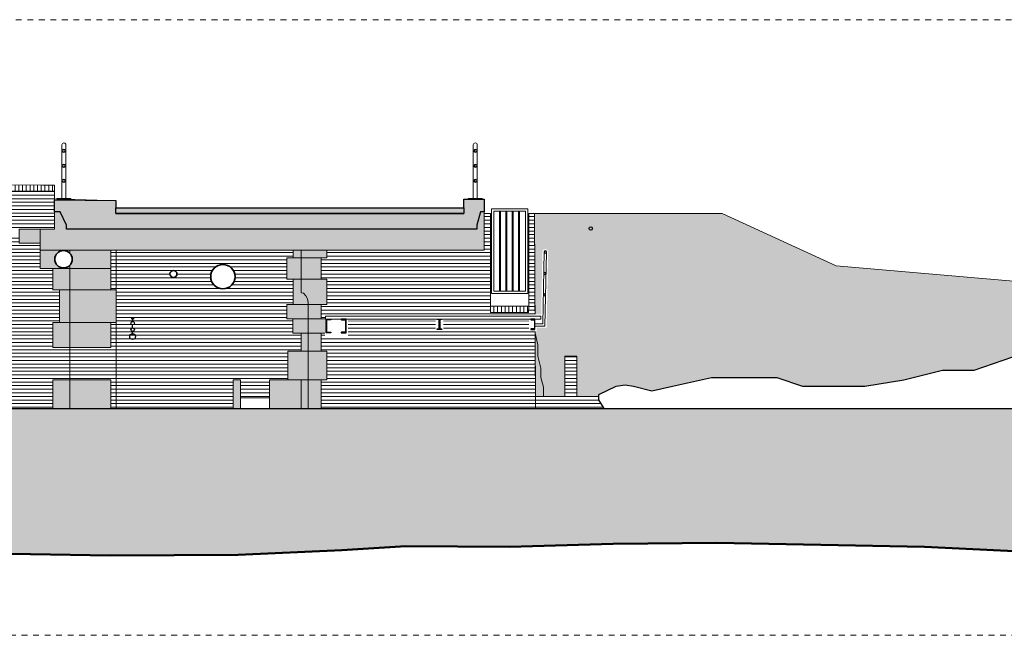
# Model space of a CAD drawing. Extents: x -251883 to 250656, y 0 to 491369.
# Tile 17 of 38: x -4534 to 12573, y 247911 to 258611. Entities that reach past the tile are written whole.
import ezdxf

# ---------------------------------------------------------------- set-up
doc = ezdxf.new("R2010")
doc.units = 0
doc.header["$MEASUREMENT"] = 0
doc.linetypes.add('DASHED', pattern=[200, 100, -100])
for name, color, linetype in [('A-0010--', 251, 'Continuous'), ('A-0019-AFDEKVLAK', 1, 'Continuous'), ('A-0250-PROFIEL', 1, 'Continuous')]:
    doc.layers.add(name, color=color, linetype=linetype)
pattern_1 = [(90, (0, 0), (-65, 4e-15), [])]
pattern_2 = [(0, (0, 0), (0, 62.5), [])]

# ---------------------------------------------------------------- blocks, each defined once
blk = doc.blocks.new('M-BESTAAND_247')
at = {"linetype": 'Continuous', "lineweight": 5}
h = blk.add_hatch(dxfattribs=at)
h.set_pattern_fill('@AVMWH2', color=251, style=0, pattern_type=0)
h.set_pattern_definition(pattern_2)
h.paths.add_polyline_path([(16691, -34871), (25621, -34871), (25621, -34370), (26631, -34370), (26631, -34871), (28757, -34871), (28757, -34372), (28887, -34372), (28887, -34684), (29387, -34684), (29387, -34372), (29707, -34372), (29707, -33872), (29937, -33872), (29937, -33560), (29792, -33560), (29792, -33309), (29692, -33309), (29692, -33059), (29802, -33059), (29802, -32621), (29692, -32621), (29692, -32252), (29802, -32252), (29802, -32114), (26631, -32114), (26631, -32809), (26723, -32809), (26723, -33372), (26630, -33372), (26631, -33809), (25621, -33809), (25621, -33372), (25741, -33372), (25741, -32809), (25621, -32809), (25621, -32434), (25390, -32460), (25401, -32114), (25401, -31994), (25041, -31994), (25041, -31854), (24451, -31854), (24451, -31994), (24091, -31994), (24091, -31854), (23436, -31864), (23436, -31354), (23796, -31354), (23796, -31754), (25650, -31753), (25650, -31089), (16826, -31089), (16826, -31319), (16978, -31323), (17628, -31323), (17628, -31623), (16999, -31623), (17009, -31753), (17291, -31753), (17291, -32241), (17118, -32241), (17126, -32464), (17201, -32483), (17220, -33129), (16791, -33129), (16791, -33685), (16691, -33685)], flags=0)
h = blk.add_hatch(dxfattribs=at)
h.set_pattern_fill('@AVMWV', color=8, style=0, pattern_type=0)
h.set_pattern_definition(pattern_1)
h.paths.add_polyline_path([(16826, -31089), (16826, -30979), (25650, -30988), (25650, -31089)], flags=0)
for color, points in [(254, [(25401, -31754), (25651, -31754), (25650, -31449), (25750, -31449), (25861, -31681), (25861, -31753), (32990, -31753), (32990, -31681), (33053, -31449), (33120, -31449), (33120, -32114), (25401, -32114)]), (254, [(33992, -31481), (37251, -31481), (39236, -32387), (43723, -32778), (43853, -32782), (45538, -32937), (52929, -33048), (52513, -33291), (46280, -33291), (46308, -33410), (46103, -33530), (46267, -33721), (46070, -33890), (46320, -34181), (46300, -34221), (44751, -34381), (44361, -34241), (43901, -34151), (43441, -34061), (42981, -33971), (42301, -33971), (41631, -34201), (41081, -34201), (40411, -34371), (39731, -34481), (38651, -34481), (38201, -34331), (37066, -34331), (36391, -34481), (36031, -34561), (35711, -34481), (35570, -34460), (35411, -34481), (35111, -34628), (35111, -34660), (34730, -34660), (34730, -33960), (34520, -33960), (34520, -34660), (34009, -34660)]), (8, [(25041, -31754), (25401, -31754), (25401, -31994), (25041, -31994)]), (254, [(25401, -32114), (26631, -32114), (26631, -32434), (25401, -32434)]), (8, [(29387, -34372), (29707, -34372), (29707, -33872), (29937, -33872), (29937, -33560), (29792, -33560), (29792, -33309), (29692, -33309), (29692, -33059), (29802, -33059), (29802, -32621), (29692, -32621), (29692, -32252), (29802, -32252), (29802, -32114), (30387, -32114), (30387, -32252), (30287, -32252), (30287, -32621), (30387, -32621), (30387, -33059), (30287, -33059), (30287, -33309), (30367, -33309), (30367, -33560), (30287, -33560), (30287, -33872), (30387, -33872), (30387, -34370), (30287, -34370), (30287, -34871), (29387, -34871)]), (8, [(25621, -32434), (26631, -32434), (26631, -32809), (26723, -32809), (26723, -33372), (26631, -33372), (26631, -33809), (25621, -33809), (25621, -33372), (25741, -33372), (25741, -32809), (25621, -32809)]), (8, [(25621, -34370), (26631, -34370), (26631, -34871), (25621, -34871)]), (254, [(28757, -34372), (28887, -34372), (28887, -34871), (28757, -34871)]), (111, [(4382, -34871), (53100, -34871), (53100, -37129), (51586, -37171), (49783, -37271), (47980, -37341), (46177, -37401), (44374, -37371), (42572, -37361), (40769, -37271), (38966, -37241), (37163, -37201), (35361, -37221), (33558, -37271), (31755, -37261), (30645, -37331), (28842, -37411), (26622, -37421), (25237, -37401), (23434, -37371), (21631, -37281), (19829, -37191), (18026, -37141), (16223, -37141), (14420, -37131), (12618, -37081), (10815, -37041), (9012, -37131), (7209, -37221), (5407, -37271), (4382, -37290)])]:
    blk.add_hatch(color=color, dxfattribs=at).paths.add_polyline_path(points, flags=0)
h = blk.add_hatch(dxfattribs=at)
h.set_pattern_fill('@AVMWH2', color=251, style=0, pattern_type=0)
h.set_pattern_definition(pattern_2)
h.paths.add_polyline_path([(30287, -34871), (34011, -34871), (33992, -31481), (33892, -31481), (33891, -33201), (33230, -33201), (33230, -31481), (33120, -31481), (33120, -32114), (30387, -32114), (30387, -32252), (30287, -32252), (30287, -32621), (30387, -32621), (30387, -33059), (30287, -33059), (30287, -33309), (30367, -33309), (30367, -33560), (30287, -33560), (30287, -33872), (30387, -33872), (30387, -34370), (30287, -34370)], flags=0)
h = blk.add_hatch(dxfattribs=at)
h.set_pattern_fill('@AVMWV', color=8, style=0, pattern_type=0)
h.set_pattern_definition(pattern_1)
h.paths.add_polyline_path([(33230, -33201), (33891, -33201), (33892, -33091), (33230, -33091)], flags=0)
h = blk.add_hatch(dxfattribs=at)
h.set_pattern_fill('@AVMWH2', color=251, style=0, pattern_type=0)
h.set_pattern_definition(pattern_2)
h.paths.add_polyline_path([(34011, -34871), (35201, -34871), (35111, -34721), (35111, -34660), (34730, -34660), (34730, -33960), (34520, -33960), (34520, -34660), (34009, -34660)], flags=0)
at = {"color": 7, "linetype": 'DASHED', "lineweight": 0}
blk.add_lwpolyline([(4382, -38811), (4382, -28111), (54782, -28111), (54782, -38811)], close=True, dxfattribs=at)
at = {"color": 1, "linetype": 'Continuous', "lineweight": 13}
for points in [[(16826, -31089), (25650, -31089)], [(26631, -32114), (26631, -32434), (26631, -32809), (26723, -32809), (26723, -33372), (26631, -33372), (26631, -33809), (25621, -33809), (25621, -33372), (25741, -33372), (25741, -32809), (25621, -32809), (25621, -32434), (25401, -32434), (25401, -32114)], [(29387, -34684), (29387, -34372), (29707, -34372), (29707, -33872), (29937, -33872), (29937, -33560), (29792, -33560), (29792, -33309), (29692, -33309), (29692, -33059), (29802, -33059), (29802, -32621), (29692, -32621), (29692, -32252), (29802, -32252), (29802, -32114)], [(30387, -32114), (30387, -32252), (30287, -32252), (30287, -32621), (30387, -32621), (30387, -33059), (30287, -33059), (30287, -33309), (30367, -33309), (30367, -33560), (30287, -33560), (30287, -33872), (30387, -33872), (30387, -34370), (30287, -34370), (30287, -34871)], [(33230, -33091), (33230, -33201), (33891, -33201), (33892, -33091)], [(34009, -34660), (34520, -34660), (34520, -33960), (34730, -33960), (34730, -34660), (35111, -34660)], [(25621, -34871), (25621, -34370), (26631, -34370), (26631, -34871)], [(28887, -34684), (28887, -34372), (28757, -34372), (28757, -34871)]]:
    blk.add_lwpolyline(points, dxfattribs=at)
for points in [[(25693, -31218), (25938, -31218), (25938, -31228), (25693, -31228)], [(32841, -31218), (33086, -31218), (33086, -31228), (32841, -31228)], [(25401, -31754), (25041, -31754), (25041, -31994), (25401, -31994)]]:
    blk.add_lwpolyline(points, close=True, dxfattribs=at)
at = {"color": 254, "linetype": 'Continuous', "lineweight": 13}
for points in [[(25401, -32114), (33120, -32114), (33120, -31449), (33053, -31449), (32990, -31681), (32990, -31753), (25861, -31753), (25861, -31681), (25750, -31449), (25650, -31449), (25651, -31754), (25401, -31754)], [(25401, -32434), (26631, -32434), (26631, -32114), (25401, -32114)], [(28757, -34871), (28887, -34871), (28887, -34372), (28757, -34372)]]:
    blk.add_lwpolyline(points, close=True, dxfattribs=at)
at = {"color": 7, "linetype": 'Continuous', "lineweight": 18}
for points in [[(33230, -31481), (33230, -33091), (33892, -33091), (33892, -31481)], [(33992, -31481), (34011, -34871)], [(25921, -34871), (25921, -32114)], [(26723, -34871), (26723, -32114)], [(29937, -32114), (29937, -32859), (29976, -32867), (30020, -32909), (30050, -32960), (30060, -33029), (30060, -34871)], [(29387, -34871), (29387, -34684), (28887, -34684), (28887, -34871)]]:
    blk.add_lwpolyline(points, dxfattribs=at)
at = {"color": 254, "linetype": 'Continuous', "lineweight": 13}
blk.add_lwpolyline([(43723, -32778), (39236, -32387), (37251, -31481), (33992, -31481), (34009, -34660), (34520, -34660), (34520, -33960), (34730, -33960), (34730, -34660), (35111, -34660), (35111, -34628), (35411, -34481), (35570, -34460), (35711, -34481), (36031, -34561), (36391, -34481), (37066, -34331), (38201, -34331), (38651, -34481), (39731, -34481), (40411, -34371), (41081, -34201), (41631, -34201), (42301, -33971)], dxfattribs=at)
at = {"color": 8, "linetype": 'Continuous', "lineweight": 13}
for points in [[(25041, -31994), (25401, -31994), (25401, -31754), (25041, -31754)], [(29387, -34871), (30287, -34871), (30287, -34370), (30387, -34370), (30387, -33872), (30287, -33872), (30287, -33560), (30367, -33560), (30367, -33309), (30287, -33309), (30287, -33059), (30387, -33059), (30387, -32621), (30287, -32621), (30287, -32252), (30387, -32252), (30387, -32114), (29802, -32114), (29802, -32252), (29692, -32252), (29692, -32621), (29802, -32621), (29802, -33059), (29692, -33059), (29692, -33309), (29792, -33309), (29792, -33560), (29937, -33560), (29937, -33872), (29707, -33872), (29707, -34372), (29387, -34372)], [(25621, -32434), (26631, -32434), (26631, -32809), (26723, -32809), (26723, -33372), (26631, -33372), (26631, -33809), (25621, -33809), (25621, -33372), (25741, -33372), (25741, -32809), (25621, -32809)], [(25621, -34871), (26631, -34871), (26631, -34370), (25621, -34370)]]:
    blk.add_lwpolyline(points, close=True, dxfattribs=at)
at = {"color": 8, "linetype": 'Continuous', "lineweight": 5}
for points in [[(29802, -32252), (30287, -32252)], [(25621, -32434), (26631, -32434)], [(29692, -32621), (30287, -32621)], [(25741, -32809), (26631, -32809)], [(29802, -33059), (30287, -33059)], [(29792, -33309), (30287, -33309)], [(25741, -33372), (26630, -33372)], [(29937, -33560), (30287, -33560)], [(29937, -33872), (30287, -33872)], [(29707, -34372), (30287, -34370)], [(29937, -34371), (29937, -34871)]]:
    blk.add_lwpolyline(points, dxfattribs=at)
at = {"color": 5, "linetype": 'Continuous', "lineweight": 25}
for points in [[(35201, -34871), (35111, -34721), (35111, -34628), (35411, -34481), (35570, -34460), (35711, -34481), (36031, -34561), (36391, -34481), (37066, -34331), (37701, -34331), (38201, -34331), (38651, -34481), (39171, -34481), (39731, -34481), (40411, -34371), (41081, -34201), (41631, -34201), (42301, -33971)], [(26985, -33305), (27035, -33305)], [(27010, -33292), (27010, -33365)], [(27010, -33478), (27010, -33405)], [(27010, -33590), (27010, -33518)], [(4382, -34871), (53100, -34871)]]:
    blk.add_lwpolyline(points, dxfattribs=at)
at = {"color": 111, "linetype": 'Continuous', "lineweight": 13}
blk.add_lwpolyline([(4382, -34871), (53100, -34871), (53100, -37129), (51586, -37171), (49783, -37271), (47980, -37341), (46177, -37401), (44374, -37371), (42572, -37361), (40769, -37271), (38966, -37241), (37163, -37201), (35361, -37221), (33558, -37271), (31755, -37261), (30645, -37331), (28842, -37411), (26622, -37421), (25237, -37401), (23434, -37371)], dxfattribs=at)
at = {"color": 5, "linetype": 'Continuous', "lineweight": 25}
for centre, radius in [((34970, -31740), 30), ((27010, -33385), 30), ((27010, -33498), 30), ((27010, -33620), 50)]:
    blk.add_circle(centre, radius, dxfattribs=at)
at = {"layer": 'A-0010--', "color": 7, "linetype": 'Continuous', "lineweight": 18}
for points in [[(25444, -30988), (16826, -30979)], [(25650, -30988), (25444, -30988)], [(33892, -31481), (37251, -31481)], [(37251, -31481), (39236, -32387)], [(39236, -32387), (43723, -32778)]]:
    blk.add_lwpolyline(points, dxfattribs=at)
at = {"layer": 'A-0010--', "color": 92, "linetype": 'Continuous', "lineweight": 50}
blk.add_lwpolyline([(53100, -37129), (51586, -37171), (49783, -37271), (47980, -37341), (46177, -37401), (44374, -37371), (42572, -37361), (40769, -37271), (38966, -37241), (37163, -37201), (35361, -37221), (33558, -37271), (31755, -37261), (30645, -37331), (28842, -37411), (26622, -37421), (25237, -37401), (23434, -37371)], dxfattribs=at)
at = {"linetype": 'Continuous'}
for points, layer in [([(27659, -32530), (27661, -32515), (27666, -32502), (27675, -32490), (27686, -32480), (27698, -32473), (27713, -32470), (27727, -32470), (27742, -32473), (27754, -32480), (27765, -32490), (27774, -32502), (27779, -32515), (27781, -32530), (27779, -32545), (27774, -32558), (27765, -32570), (27754, -32580), (27742, -32587), (27727, -32590), (27713, -32590), (27698, -32587), (27686, -32580), (27675, -32570), (27666, -32558), (27661, -32545)], 'A-0019-AFDEKVLAK'), ([(28366, -32573), (28368, -32546), (28373, -32520), (28382, -32495), (28394, -32471), (28408, -32449), (28426, -32429), (28445, -32411), (28467, -32396), (28491, -32383), (28516, -32374), (28542, -32368), (28568, -32365), (28595, -32365), (28621, -32369), (28647, -32376), (28671, -32386), (28694, -32399), (28716, -32415), (28735, -32434), (28752, -32455), (28765, -32477), (28776, -32502), (28784, -32527), (28789, -32553), (28790, -32580), (28788, -32607), (28782, -32633), (28774, -32658), (28762, -32682), (28747, -32704), (28730, -32724), (28710, -32742), (28689, -32757), (28665, -32770), (28640, -32779), (28614, -32785), (28588, -32788), (28561, -32788), (28535, -32784), (28509, -32777), (28484, -32767), (28461, -32754), (28440, -32738), (28421, -32719), (28404, -32698), (28390, -32676), (28379, -32651), (28372, -32626), (28367, -32600)], 'A-0019-AFDEKVLAK'), ([(25816, -30369), (25807, -30371), (25800, -30376), (25795, -30383), (25793, -30392), (25795, -30400), (25800, -30408), (25807, -30413), (25816, -30414), (25824, -30413), (25832, -30408), (25837, -30400), (25838, -30392), (25837, -30383), (25832, -30376), (25824, -30371), (25816, -30369), (25816, -30369), (25824, -30371), (25832, -30376), (25837, -30383), (25838, -30392), (25837, -30400), (25832, -30408), (25824, -30413), (25816, -30414), (25807, -30413), (25800, -30408), (25795, -30400), (25793, -30392), (25795, -30383), (25800, -30376), (25807, -30371)], 'A-0250-PROFIEL'), ([(32963, -30369), (32954, -30371), (32947, -30376), (32942, -30383), (32941, -30392), (32942, -30400), (32947, -30408), (32954, -30413), (32963, -30414), (32972, -30413), (32979, -30408), (32984, -30400), (32986, -30392), (32984, -30383), (32979, -30376), (32972, -30371), (32963, -30369), (32963, -30369), (32972, -30371), (32979, -30376), (32984, -30383), (32986, -30392), (32984, -30400), (32979, -30408), (32972, -30413), (32963, -30414), (32954, -30413), (32947, -30408), (32942, -30400), (32941, -30392), (32942, -30383), (32947, -30376), (32954, -30371)], 'A-0250-PROFIEL'), ([(25816, -30629), (25807, -30631), (25800, -30636), (25795, -30643), (25793, -30652), (25795, -30660), (25800, -30668), (25807, -30673), (25816, -30674), (25824, -30673), (25832, -30668), (25837, -30660), (25838, -30652), (25837, -30643), (25832, -30636), (25824, -30631), (25816, -30629), (25816, -30629), (25824, -30631), (25832, -30636), (25837, -30643), (25838, -30652), (25837, -30660), (25832, -30668), (25824, -30673), (25816, -30674), (25807, -30673), (25800, -30668), (25795, -30660), (25793, -30652), (25795, -30643), (25800, -30636), (25807, -30631)], 'A-0250-PROFIEL'), ([(32963, -30629), (32954, -30631), (32947, -30636), (32942, -30643), (32941, -30652), (32942, -30660), (32947, -30668), (32954, -30673), (32963, -30674), (32972, -30673), (32979, -30668), (32984, -30660), (32986, -30652), (32984, -30643), (32979, -30636), (32972, -30631), (32963, -30629), (32963, -30629), (32972, -30631), (32979, -30636), (32984, -30643), (32986, -30652), (32984, -30660), (32979, -30668), (32972, -30673), (32963, -30674), (32954, -30673), (32947, -30668), (32942, -30660), (32941, -30652), (32942, -30643), (32947, -30636), (32954, -30631)], 'A-0250-PROFIEL'), ([(25816, -30889), (25807, -30891), (25800, -30896), (25795, -30903), (25793, -30912), (25795, -30920), (25800, -30928), (25807, -30933), (25816, -30934), (25824, -30933), (25832, -30928), (25837, -30920), (25838, -30912), (25837, -30903), (25832, -30896), (25824, -30891), (25816, -30889), (25816, -30889), (25824, -30891), (25832, -30896), (25837, -30903), (25838, -30912), (25837, -30920), (25832, -30928), (25824, -30933), (25816, -30934), (25807, -30933), (25800, -30928), (25795, -30920), (25793, -30912), (25795, -30903), (25800, -30896), (25807, -30891)], 'A-0250-PROFIEL'), ([(32963, -30889), (32954, -30891), (32947, -30896), (32942, -30903), (32941, -30912), (32942, -30920), (32947, -30928), (32954, -30933), (32963, -30934), (32972, -30933), (32979, -30928), (32984, -30920), (32986, -30912), (32984, -30903), (32979, -30896), (32972, -30891), (32963, -30889), (32963, -30889), (32972, -30891), (32979, -30896), (32984, -30903), (32986, -30912), (32984, -30920), (32979, -30928), (32972, -30933), (32963, -30934), (32954, -30933), (32947, -30928), (32942, -30920), (32941, -30912), (32942, -30903), (32947, -30896), (32954, -30891)], 'A-0250-PROFIEL')]:
    blk.add_wipeout(points, dxfattribs=at).dxf.layer = layer
at = {"color": 1, "linetype": 'Continuous', "lineweight": 13}
for points in [[(25781, -31218), (25781, -30289, -1), (25851, -30289), (25851, -31218)], [(32928, -31218), (32928, -30289, -1), (32998, -30289), (32998, -31218)]]:
    blk.add_lwpolyline(points, format="xyb", dxfattribs=at)
at = {"color": 4, "linetype": 'Continuous', "lineweight": 35}
for centre, radius in [((27720, -32530), 60.7), ((28578, -32577), 212)]:
    blk.add_circle(centre, radius, dxfattribs=at)
at = {"layer": 'A-0250-PROFIEL', "color": 5, "linetype": 'Continuous', "lineweight": 25}
for points in [[(25816, -30369, 1), (25816, -30414, 1), (25816, -30369), (25816, -30369, 1), (25816, -30414, 1), (25816, -30369)], [(25816, -30369, 1), (25816, -30414, 1), (25816, -30369), (25816, -30369, 1), (25816, -30414, 1), (25816, -30369)], [(32963, -30369, 1), (32963, -30414, 1), (32963, -30369), (32963, -30369, 1), (32963, -30414, 1), (32963, -30369)], [(32963, -30369, 1), (32963, -30414, 1), (32963, -30369), (32963, -30369, 1), (32963, -30414, 1), (32963, -30369)], [(25816, -30629, 1), (25816, -30674, 1), (25816, -30629), (25816, -30629, 1), (25816, -30674, 1), (25816, -30629)], [(25816, -30629, 1), (25816, -30674, 1), (25816, -30629), (25816, -30629, 1), (25816, -30674, 1), (25816, -30629)], [(32963, -30629, 1), (32963, -30674, 1), (32963, -30629), (32963, -30629, 1), (32963, -30674, 1), (32963, -30629)], [(32963, -30629, 1), (32963, -30674, 1), (32963, -30629), (32963, -30629, 1), (32963, -30674, 1), (32963, -30629)], [(25816, -30889, 1), (25816, -30934, 1), (25816, -30889), (25816, -30889, 1), (25816, -30934, 1), (25816, -30889)], [(25816, -30889, 1), (25816, -30934, 1), (25816, -30889), (25816, -30889, 1), (25816, -30934, 1), (25816, -30889)], [(32963, -30889, 1), (32963, -30934, 1), (32963, -30889), (32963, -30889, 1), (32963, -30934, 1), (32963, -30889)], [(32963, -30889, 1), (32963, -30934, 1), (32963, -30889), (32963, -30889, 1), (32963, -30934, 1), (32963, -30889)]]:
    blk.add_lwpolyline(points, format="xyb", close=True, dxfattribs=at)
for points in [[(25816, -30369), (25816, -30369), (25816, -30369), (25816, -30369)], [(25816, -30369), (25816, -30369), (25816, -30369), (25816, -30369)], [(32963, -30369), (32963, -30369), (32963, -30369), (32963, -30369)], [(32963, -30369), (32963, -30369), (32963, -30369), (32963, -30369)], [(25816, -30629), (25816, -30629), (25816, -30629), (25816, -30629)], [(25816, -30629), (25816, -30629), (25816, -30629), (25816, -30629)], [(32963, -30629), (32963, -30629), (32963, -30629), (32963, -30629)], [(32963, -30629), (32963, -30629), (32963, -30629), (32963, -30629)], [(25816, -30889), (25816, -30889), (25816, -30889), (25816, -30889)], [(25816, -30889), (25816, -30889), (25816, -30889), (25816, -30889)], [(32963, -30889), (32963, -30889), (32963, -30889), (32963, -30889)], [(32963, -30889), (32963, -30889), (32963, -30889), (32963, -30889)]]:
    blk.add_lwpolyline(points, close=True, dxfattribs=at)
at = {"linetype": 'Continuous'}
blk.add_wipeout([(25651, -31241), (26717, -31251), (26717, -31481), (32764, -31479), (32764, -31228), (33118, -31228), (33120, -31449), (33053, -31449), (32990, -31681), (32990, -31753), (25861, -31753), (25861, -31681), (25750, -31449), (25650, -31449)], dxfattribs=at)
at = {"linetype": 'Continuous', "lineweight": 5}
blk.add_hatch(color=253, dxfattribs=at).paths.add_polyline_path([(25651, -31241), (26717, -31251), (26717, -31481), (32764, -31479), (32764, -31228), (33118, -31228), (33120, -31449), (33053, -31449), (32990, -31681), (32990, -31753), (25861, -31753), (25861, -31681), (25750, -31449), (25650, -31449)], flags=0)
blk.add_hatch(color=253, dxfattribs=at).paths.add_polyline_path([(25651, -31241), (26717, -31251), (26717, -31481), (32764, -31479), (32764, -31228), (33118, -31228), (33120, -31449), (33053, -31449), (32990, -31681), (32990, -31753), (25861, -31753), (25861, -31681), (25750, -31449), (25650, -31449)], flags=0)
at = {"color": 5, "linetype": 'Continuous', "lineweight": 25}
blk.add_lwpolyline([(25651, -31241), (26717, -31251), (26717, -31481), (32764, -31479), (32764, -31228), (33118, -31228), (33120, -31449), (33053, -31449), (32990, -31681), (32990, -31753), (25861, -31753), (25861, -31681), (25750, -31449), (25650, -31449)], close=True, dxfattribs=at)
at = {"layer": 'A-0010--', "color": 7, "linetype": 'Continuous', "lineweight": 18}
for points in [[(25650, -31227), (25650, -30988)], [(25650, -31753), (25650, -31227)], [(25816, -31231), (25650, -31227)], [(26593, -31251), (25816, -31231)], [(26593, -31251), (26717, -31251)], [(32849, -31228), (32764, -31228)], [(33120, -31449), (33120, -31481), (33230, -31481)]]:
    blk.add_lwpolyline(points, dxfattribs=at)
at = {"linetype": 'Continuous'}
blk.add_wipeout([(26717, -31381), (32764, -31379), (32764, -31479), (26717, -31481)], dxfattribs=at)
at = {"linetype": 'Continuous', "lineweight": 5}
blk.add_hatch(color=253, dxfattribs=at).paths.add_polyline_path([(26717, -31381), (32764, -31379), (32764, -31479), (26717, -31481)], flags=0)
blk.add_hatch(color=253, dxfattribs=at).paths.add_polyline_path([(26717, -31381), (32764, -31379), (32764, -31479), (26717, -31481)], flags=0)
at = {"color": 5, "linetype": 'Continuous', "lineweight": 25}
blk.add_lwpolyline([(26717, -31381), (32764, -31379), (32764, -31479), (26717, -31481)], close=True, dxfattribs=at)
at = {"color": 1, "linetype": 'Continuous', "lineweight": 13}
blk.add_lwpolyline([(25651, -31754), (25401, -31754), (25401, -32114), (33120, -32114), (33120, -31481)], dxfattribs=at)
at = {"layer": 'A-0010--', "color": 7, "linetype": 'Continuous', "lineweight": 18}
for points in [[(26717, -31481), (26717, -31251)], [(32764, -31228), (32764, -31479)], [(32764, -31379), (26717, -31381)], [(32764, -31479), (26717, -31481)]]:
    blk.add_lwpolyline(points, dxfattribs=at)
at = {"linetype": 'Continuous'}
for points in [[(25659, -32275), (25660, -32253), (25665, -32231), (25673, -32210), (25684, -32190), (25698, -32173), (25714, -32157), (25733, -32144), (25753, -32134), (25775, -32128), (25797, -32124), (25819, -32124), (25842, -32127), (25863, -32133), (25884, -32143), (25902, -32156), (25919, -32171), (25933, -32188), (25945, -32208), (25953, -32229), (25958, -32250), (25960, -32273), (25959, -32295), (25954, -32317), (25946, -32338), (25935, -32358), (25921, -32376), (25904, -32391), (25886, -32404), (25866, -32414), (25844, -32421), (25822, -32424), (25799, -32425), (25777, -32421), (25755, -32415), (25735, -32405), (25716, -32393), (25700, -32378), (25686, -32360), (25674, -32341), (25666, -32320), (25661, -32298)], [(33898, -33345), (32407, -33345), (32407, -33525), (32277, -33525), (32277, -33345), (30886, -33345), (30750, -33345), (30750, -33611), (30350, -33611), (30350, -33235), (34108, -33235), (34106, -33345), (34028, -33346), (34028, -33346), (34106, -33345), (34130, -32146), (34132, -32134), (34138, -32122), (34146, -32112), (34157, -32105), (34169, -32100), (34182, -32099), (34195, -32102), (34206, -32107), (34216, -32115), (34224, -32126), (34228, -32138), (34230, -32151), (34203, -33465), (34028, -33465), (34028, -33525), (33898, -33525)]]:
    blk.add_wipeout(points, dxfattribs=at).dxf.layer = 'A-0019-AFDEKVLAK'
at = {"color": 1, "linetype": 'Continuous', "lineweight": 13}
for points in [[(33245, -32870), (33874, -32870), (33874, -31400), (33245, -31400)], [(33285, -32830), (33834, -32830), (33834, -31440), (33285, -31440)]]:
    blk.add_lwpolyline(points, close=True, dxfattribs=at)
at = {"color": 8, "linetype": 'Continuous', "lineweight": 5}
for points in [[(33387, -31440), (33387, -32830)], [(33402, -31440), (33402, -32830)], [(33497, -31440), (33497, -32830)], [(33512, -31440), (33512, -32830)], [(33607, -31440), (33607, -32830)], [(33622, -31440), (33622, -32830)], [(33717, -31440), (33717, -32830)], [(33732, -31440), (33732, -32830)]]:
    blk.add_lwpolyline(points, dxfattribs=at)
at = {"color": 4, "linetype": 'Continuous', "lineweight": 35}
blk.add_circle((25809, -32274), 151, dxfattribs=at)
at = {"linetype": 'Continuous'}
blk.add_wipeout([(33998, -33495), (33928, -33495), (33928, -33489), (33929, -33487), (33930, -33486), (33932, -33485), (33983, -33484), (33987, -33482), (33989, -33479), (33990, -33476), (33990, -33334), (33989, -33331), (33987, -33328), (33983, -33326), (33932, -33325), (33930, -33324), (33929, -33323), (33928, -33321), (33928, -33315), (33998, -33315)], dxfattribs=at).dxf.layer = 'A-0250-PROFIEL'
at = {"color": 1, "linetype": 'Continuous', "lineweight": 13}
for points in [[(33998, -33395), (34135, -33395), (34160, -32148)], [(33998, -33435), (34173, -33435), (34200, -32150)], [(34003, -33560), (34050, -33760), (34050, -33960), (34100, -34170), (34100, -34330), (34150, -34500), (34150, -34660)]]:
    blk.add_lwpolyline(points, dxfattribs=at)
at = {"color": 7, "linetype": 'Continuous', "lineweight": 18}
blk.add_lwpolyline([(34103, -33315), (30363, -33315), (30363, -33265), (34103, -33265)], close=True, dxfattribs=at)
at = {"layer": 'A-0250-PROFIEL', "color": 5, "linetype": 'Continuous', "lineweight": 25}
blk.add_lwpolyline([(33998, -33495), (33998, -33315), (33928, -33315), (33928, -33321), (33929, -33323), (33930, -33324), (33932, -33325), (33983, -33326), (33987, -33328), (33989, -33331), (33990, -33334), (33990, -33476), (33989, -33479), (33987, -33482), (33983, -33484), (33932, -33485), (33930, -33486), (33929, -33487), (33928, -33489), (33928, -33495), (33998, -33495)], close=True, dxfattribs=at)
at = {"linetype": 'Continuous'}
for points in [[(34180, -32129), (34188, -32131), (34195, -32136), (34199, -32143), (34200, -32151), (34197, -32159), (34191, -32165), (34184, -32169), (34175, -32169), (34168, -32165), (34162, -32159), (34160, -32151), (34161, -32143), (34165, -32136), (34172, -32131), (34180, -32129), (34180, -32129), (34172, -32131), (34165, -32136), (34161, -32143), (34160, -32151), (34162, -32159), (34168, -32165), (34175, -32169), (34184, -32169), (34191, -32165), (34197, -32159), (34200, -32151), (34199, -32143), (34195, -32136), (34188, -32131)], [(34172, -32504), (34180, -32505), (34186, -32510), (34189, -32517), (34189, -32525), (34186, -32532), (34180, -32537), (34172, -32539), (34165, -32537), (34158, -32532), (34155, -32525), (34155, -32517), (34158, -32510), (34165, -32505), (34172, -32504), (34172, -32504), (34165, -32505), (34158, -32510), (34155, -32517), (34155, -32525), (34158, -32532), (34165, -32537), (34172, -32539), (34180, -32537), (34186, -32532), (34189, -32525), (34189, -32517), (34186, -32510), (34180, -32505)], [(34165, -32875), (34172, -32877), (34178, -32882), (34182, -32889), (34182, -32897), (34178, -32904), (34172, -32909), (34165, -32910), (34157, -32909), (34151, -32904), (34148, -32897), (34148, -32889), (34151, -32882), (34157, -32877), (34165, -32875), (34165, -32875), (34157, -32877), (34151, -32882), (34148, -32889), (34148, -32897), (34151, -32904), (34157, -32909), (34165, -32910), (34172, -32909), (34178, -32904), (34182, -32897), (34182, -32889), (34178, -32882), (34172, -32877)], [(30370, -33555), (30370, -33315), (30455, -33315), (30455, -33322), (30455, -33324), (30453, -33326), (30451, -33327), (30388, -33329), (30384, -33330), (30381, -33334), (30380, -33338), (30380, -33532), (30381, -33536), (30384, -33540), (30388, -33541), (30451, -33543), (30453, -33544), (30455, -33546), (30455, -33548), (30455, -33555)], [(30720, -33555), (30635, -33555), (30635, -33548), (30636, -33546), (30637, -33544), (30640, -33543), (30702, -33541), (30706, -33540), (30710, -33536), (30711, -33532), (30711, -33338), (30710, -33334), (30706, -33330), (30702, -33329), (30640, -33327), (30637, -33326), (30636, -33324), (30635, -33322), (30635, -33315), (30720, -33315)], [(32301, -33315), (32383, -33315), (32383, -33319), (32382, -33321), (32381, -33322), (32379, -33323), (32351, -33327), (32348, -33328), (32346, -33331), (32345, -33334), (32345, -33476), (32346, -33479), (32348, -33482), (32351, -33483), (32379, -33487), (32381, -33488), (32382, -33489), (32383, -33491), (32383, -33495), (32301, -33495), (32301, -33491), (32301, -33489), (32303, -33488), (32304, -33487), (32332, -33483), (32335, -33482), (32338, -33479), (32338, -33476), (32338, -33334), (32338, -33331), (32335, -33328), (32332, -33327), (32304, -33323), (32303, -33322), (32301, -33321), (32301, -33319)]]:
    blk.add_wipeout(points, dxfattribs=at).dxf.layer = 'A-0250-PROFIEL'
at = {"layer": 'A-0250-PROFIEL', "color": 5, "linetype": 'Continuous', "lineweight": 25}
for points in [[(34180, -32129, 1), (34180, -32169, 1), (34180, -32129), (34180, -32129, 1), (34180, -32169, 1), (34180, -32129)], [(34180, -32129, 1), (34180, -32169, 1), (34180, -32129), (34180, -32129, 1), (34180, -32169, 1), (34180, -32129)], [(34172, -32504, 1), (34172, -32539, 1), (34172, -32504), (34172, -32504, 1), (34172, -32539, 1), (34172, -32504)], [(34172, -32504, 1), (34172, -32539, 1), (34172, -32504), (34172, -32504, 1), (34172, -32539, 1), (34172, -32504)], [(34165, -32875, 1), (34165, -32910, 1), (34165, -32875), (34165, -32875, 1), (34165, -32910, 1), (34165, -32875)], [(34165, -32875, 1), (34165, -32910, 1), (34165, -32875), (34165, -32875, 1), (34165, -32910, 1), (34165, -32875)]]:
    blk.add_lwpolyline(points, format="xyb", close=True, dxfattribs=at)
for points in [[(34180, -32129), (34180, -32129), (34180, -32129), (34180, -32129)], [(34180, -32129), (34180, -32129), (34180, -32129), (34180, -32129)], [(34172, -32504), (34172, -32504), (34172, -32504), (34172, -32504)], [(34172, -32504), (34172, -32504), (34172, -32504), (34172, -32504)], [(34165, -32875), (34165, -32875), (34165, -32875), (34165, -32875)], [(34165, -32875), (34165, -32875), (34165, -32875), (34165, -32875)], [(30370, -33555), (30370, -33315), (30455, -33315), (30455, -33322), (30455, -33324), (30453, -33326), (30451, -33327), (30388, -33329), (30384, -33330), (30381, -33334), (30380, -33338), (30380, -33532), (30381, -33536), (30384, -33540), (30388, -33541), (30451, -33543), (30453, -33544), (30455, -33546), (30455, -33548), (30455, -33555), (30370, -33555)], [(30720, -33555), (30720, -33315), (30635, -33315), (30635, -33322), (30636, -33324), (30637, -33326), (30640, -33327), (30702, -33329), (30706, -33330), (30710, -33334), (30711, -33338), (30711, -33532), (30710, -33536), (30706, -33540), (30702, -33541), (30640, -33543), (30637, -33544), (30636, -33546), (30635, -33548), (30635, -33555), (30720, -33555)], [(32301, -33315), (32383, -33315), (32383, -33319), (32382, -33321), (32381, -33322), (32379, -33323), (32351, -33327), (32348, -33328), (32346, -33331), (32345, -33334), (32345, -33476), (32346, -33479), (32348, -33482), (32351, -33483), (32379, -33487), (32381, -33488), (32382, -33489), (32383, -33491), (32383, -33495), (32301, -33495), (32301, -33491), (32301, -33489), (32303, -33488), (32304, -33487), (32332, -33483), (32335, -33482), (32338, -33479), (32338, -33476), (32338, -33334), (32338, -33331), (32335, -33328), (32332, -33327), (32304, -33323), (32303, -33322), (32301, -33321), (32301, -33319)]]:
    blk.add_lwpolyline(points, close=True, dxfattribs=at)
at = {"linetype": 'Continuous'}
for points in [[(30370, -33555), (30370, -33315), (30455, -33315), (30455, -33322), (30455, -33324), (30453, -33326), (30451, -33327), (30388, -33329), (30384, -33330), (30381, -33334), (30380, -33338), (30380, -33532), (30381, -33536), (30384, -33540), (30388, -33541), (30451, -33543), (30453, -33544), (30455, -33546), (30455, -33548), (30455, -33555)], [(30720, -33555), (30635, -33555), (30635, -33548), (30636, -33546), (30637, -33544), (30640, -33543), (30702, -33541), (30706, -33540), (30710, -33536), (30711, -33532), (30711, -33338), (30710, -33334), (30706, -33330), (30702, -33329), (30640, -33327), (30637, -33326), (30636, -33324), (30635, -33322), (30635, -33315), (30720, -33315)]]:
    blk.add_wipeout(points, dxfattribs=at).dxf.layer = 'A-0250-PROFIEL'
at = {"layer": 'A-0250-PROFIEL', "color": 5, "linetype": 'Continuous', "lineweight": 25}
for points in [[(30370, -33555), (30370, -33315), (30455, -33315), (30455, -33322), (30455, -33324), (30453, -33326), (30451, -33327), (30388, -33329), (30384, -33330), (30381, -33334), (30380, -33338), (30380, -33532), (30381, -33536), (30384, -33540), (30388, -33541), (30451, -33543), (30453, -33544), (30455, -33546), (30455, -33548), (30455, -33555), (30370, -33555)], [(30720, -33555), (30720, -33315), (30635, -33315), (30635, -33322), (30636, -33324), (30637, -33326), (30640, -33327), (30702, -33329), (30706, -33330), (30710, -33334), (30711, -33338), (30711, -33532), (30710, -33536), (30706, -33540), (30702, -33541), (30640, -33543), (30637, -33544), (30636, -33546), (30635, -33548), (30635, -33555), (30720, -33555)]]:
    blk.add_lwpolyline(points, close=True, dxfattribs=at)

msp = doc.modelspace()

# ---------------------------------------------------------------- block references
msp.add_blockref('M-BESTAAND_247', (-29582, 286722))

doc.saveas('drawing.dxf')
